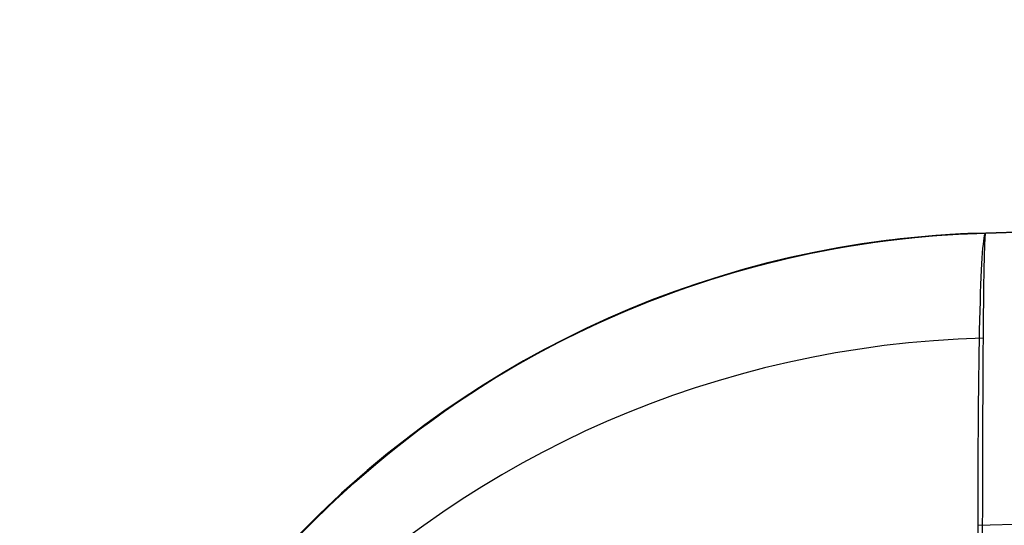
# Model space of a CAD drawing. Extents: x -15 to 7, y 1 to 148.
# Tile 140 of 194: x -7.845 to -7.051, y 146.153 to 146.56. Entities that reach past the tile are written whole.
import ezdxf

# ---------------------------------------------------------------- set-up
doc = ezdxf.new("R2010")
doc.units = 0
doc.layers.add('DEFAULT', color=7, linetype='CONTINUOUS')

msp = doc.modelspace()

# ---------------------------------------------------------------- linework, layer by layer
at = {"layer": 'DEFAULT', "color": 254}
for p, q in [((-0.5, 146.56025, -36.2224), (-7.06594, 146.38831, -36.13386)), ((-7.06594, 146.38831, -5.73343), (-0.5, 146.56025, -5.58846)), ((-0.5, 146.56025, -13.87332), (-7.06594, 146.38831, -13.87332)), ((-0.5, 146.56025, -17.87332), (-7.06594, 146.38831, -17.87332)), ((-0.5, 146.56025, -34.52516), (-7.06594, 146.38831, -34.52516)), ((-0.5, 146.56025, -22.01776), (-7.06594, 146.38831, -22.01776)), ((-4.50103, 146.45548, -10.55424), (-7.06594, 146.38831, -10.62682)), ((-7.06594, 146.38831, -13.11981), (-4.50103, 146.45548, -13.19239)), ((-4.50103, 146.45548, -14.55424), (-7.06594, 146.38831, -14.62682)), ((-4.50103, 146.45548, -18.55424), (-7.06594, 146.38831, -18.62682)), ((-7.06594, 146.38831, -17.11981), (-4.50103, 146.45548, -17.19239)), ((-7.06594, 146.38831, -21.11981), (-4.50103, 146.45548, -21.19239)), ((-4.52617, 146.45482, -22.84115), (-7.06594, 146.38831, -22.91571)), ((-7.06594, 146.38831, -32.82791), (-4.53175, 146.45467, -32.90232)), ((-6.64578, 146.39932, -8.10764), (-7.06594, 146.38831, -8.10764)), ((-7.08897, 146.38738, -14.62753), (-7.11195, 146.38578, -14.62829)), ((-7.08897, 146.38738, -18.62753), (-7.11195, 146.38578, -18.62829)), ((-7.08897, 146.38738, -10.62753), (-7.11195, 146.38578, -10.62829)), ((-7.08879, 146.38739, -22.91644), (-7.1116, 146.38581, -22.91726)), ((-7.11037, 146.38591, -13.11835), (-7.08798, 146.38743, -13.11912)), ((-7.11037, 146.38591, -17.11835), (-7.08798, 146.38743, -17.11912)), ((-7.11037, 146.38591, -21.11835), (-7.08798, 146.38743, -21.11912)), ((-7.11011, 146.38593, -32.82637), (-7.08788, 146.38744, -32.82719)), ((-7.1093, 146.386, -21.11839), (-7.09491, 146.38703, -21.11889)), ((-7.1093, 146.386, -17.11839), (-7.09491, 146.38703, -17.11889)), ((-7.1093, 146.386, -13.11839), (-7.09491, 146.38703, -13.11889)), ((-7.09483, 146.38703, -18.62774), (-7.1092, 146.386, -18.62824)), ((-7.09483, 146.38703, -14.62774), (-7.1092, 146.386, -14.62824)), ((-7.09483, 146.38703, -10.62774), (-7.1092, 146.386, -10.62824)), ((-7.0947, 146.38704, -22.91667), (-7.109, 146.38601, -22.91721)), ((-7.10897, 146.38603, -32.82641), (-7.09469, 146.38704, -32.82695)), ((-7.09491, 146.38703, -21.11889), (-7.08045, 146.3878, -21.11936)), ((-7.09491, 146.38703, -17.11889), (-7.08045, 146.3878, -17.11936)), ((-7.09491, 146.38703, -13.11889), (-7.08045, 146.3878, -13.11936)), ((-7.08041, 146.3878, -18.62726), (-7.09483, 146.38703, -18.62774)), ((-7.08041, 146.3878, -14.62726), (-7.09483, 146.38703, -14.62774)), ((-7.08041, 146.3878, -10.62726), (-7.09483, 146.38703, -10.62774)), ((-7.08035, 146.3878, -22.91617), (-7.0947, 146.38704, -22.91667)), ((-7.09469, 146.38704, -32.82695), (-7.08035, 146.38781, -32.82745)), ((-7.06594, 146.38831, -14.62682), (-7.08897, 146.38738, -14.62753)), ((-7.06594, 146.38831, -18.62682), (-7.08897, 146.38738, -18.62753)), ((-7.06594, 146.38831, -10.62682), (-7.08897, 146.38738, -10.62753)), ((-7.06594, 146.38831, -22.91571), (-7.08879, 146.38739, -22.91644)), ((-7.08798, 146.38743, -13.11912), (-7.06594, 146.38831, -13.11981)), ((-7.08798, 146.38743, -17.11912), (-7.06594, 146.38831, -17.11981)), ((-7.08798, 146.38743, -21.11912), (-7.06594, 146.38831, -21.11981)), ((-7.08788, 146.38744, -32.82719), (-7.06594, 146.38831, -32.82791)), ((-7.08045, 146.3878, -21.11936), (-7.06594, 146.38831, -21.11981)), ((-7.08045, 146.3878, -17.11936), (-7.06594, 146.38831, -17.11981)), ((-7.08045, 146.3878, -13.11936), (-7.06594, 146.38831, -13.11981)), ((-7.06594, 146.38831, -18.62682), (-7.08041, 146.3878, -18.62726)), ((-7.06594, 146.38831, -14.62682), (-7.08041, 146.3878, -14.62726)), ((-7.06594, 146.38831, -10.62682), (-7.08041, 146.3878, -10.62726)), ((-7.08035, 146.38781, -32.82745), (-7.06594, 146.38831, -32.82791)), ((-7.06594, 146.38831, -22.91571), (-7.08035, 146.3878, -22.91617)), ((-7.06594, 146.38831, -10.62682), (-7.06594, 146.38831, -5.73343)), ((-7.06594, 146.38831, -14.62682), (-7.06594, 146.38831, -13.11981)), ((-7.06594, 146.38831, -18.62682), (-7.06594, 146.38831, -17.11981)), ((-7.06594, 146.38831, -36.13386), (-7.06594, 146.38831, -32.82791)), ((-7.06594, 146.38831, -22.91571), (-7.06594, 146.38831, -21.11981)), ((-7.15771, 146.3806, -14.63004), (-7.18044, 146.37703, -14.63106)), ((-7.15771, 146.3806, -18.63004), (-7.18044, 146.37703, -18.63106)), ((-7.15771, 146.3806, -10.63004), (-7.18044, 146.37703, -10.63106)), ((-7.18019, 146.37708, -21.11538), (-7.16616, 146.37936, -21.11606)), ((-7.18019, 146.37708, -17.11538), (-7.16616, 146.37936, -17.11606)), ((-7.18019, 146.37708, -13.11538), (-7.16616, 146.37936, -13.11606)), ((-7.16603, 146.37934, -18.63057), (-7.18006, 146.37706, -18.63125)), ((-7.16603, 146.37934, -14.63057), (-7.18006, 146.37706, -14.63125)), ((-7.16603, 146.37934, -10.63057), (-7.18006, 146.37706, -10.63125)), ((-7.15698, 146.38071, -22.9192), (-7.17953, 146.37719, -22.92034)), ((-7.16556, 146.37941, -22.91979), (-7.17953, 146.37714, -22.92055)), ((-7.17934, 146.37723, -32.82308), (-7.16542, 146.37947, -32.82384)), ((-7.17886, 146.37731, -13.11545), (-7.15588, 146.38087, -13.11653)), ((-7.17886, 146.37731, -17.11545), (-7.15588, 146.38087, -17.11653)), ((-7.17886, 146.37731, -21.11545), (-7.15588, 146.38087, -21.11653)), ((-7.1779, 146.37747, -32.82316), (-7.15518, 146.38096, -32.82436)), ((-7.16616, 146.37936, -21.11606), (-7.15206, 146.38139, -21.1167)), ((-7.16616, 146.37936, -17.11606), (-7.15206, 146.38139, -17.1167)), ((-7.16616, 146.37936, -13.11606), (-7.15206, 146.38139, -13.1167)), ((-7.15192, 146.38138, -18.62993), (-7.16603, 146.37934, -18.63057)), ((-7.15192, 146.38138, -14.62993), (-7.16603, 146.37934, -14.63057)), ((-7.15192, 146.38138, -10.62993), (-7.16603, 146.37934, -10.63057)), ((-7.15152, 146.38143, -22.91908), (-7.16556, 146.37941, -22.91979)), ((-7.16542, 146.37947, -32.82384), (-7.15142, 146.38148, -32.82455)), ((-7.13487, 146.38352, -14.62912), (-7.15771, 146.3806, -14.63004)), ((-7.13487, 146.38352, -18.62912), (-7.15771, 146.3806, -18.63004)), ((-7.13487, 146.38352, -10.62912), (-7.15771, 146.3806, -10.63004)), ((-7.13433, 146.38358, -22.91818), (-7.15698, 146.38071, -22.9192)), ((-7.15588, 146.38087, -13.11653), (-7.13302, 146.38373, -13.11749)), ((-7.15588, 146.38087, -17.11653), (-7.13302, 146.38373, -17.11749)), ((-7.15588, 146.38087, -21.11653), (-7.13302, 146.38373, -21.11749)), ((-7.15518, 146.38096, -32.82436), (-7.13257, 146.38378, -32.82543)), ((-7.15206, 146.38139, -21.1167), (-7.13787, 146.38318, -21.1173)), ((-7.15206, 146.38139, -17.1167), (-7.13787, 146.38318, -17.1173)), ((-7.15206, 146.38139, -13.1167), (-7.13787, 146.38318, -13.1173)), ((-7.13775, 146.38317, -18.62933), (-7.15192, 146.38138, -18.62993)), ((-7.13775, 146.38317, -14.62933), (-7.15192, 146.38138, -14.62993)), ((-7.13775, 146.38317, -10.62933), (-7.15192, 146.38138, -10.62993)), ((-7.13741, 146.3832, -22.91841), (-7.15152, 146.38143, -22.91908)), ((-7.15142, 146.38148, -32.82455), (-7.13734, 146.38324, -32.82522)), ((-7.13787, 146.38318, -21.1173), (-7.12362, 146.38472, -21.11786)), ((-7.13787, 146.38318, -17.1173), (-7.12362, 146.38472, -17.11786)), ((-7.13787, 146.38318, -13.1173), (-7.12362, 146.38472, -13.11786)), ((-7.1235, 146.38471, -18.62877), (-7.13775, 146.38317, -18.62933)), ((-7.1235, 146.38471, -14.62877), (-7.13775, 146.38317, -14.62933)), ((-7.1235, 146.38471, -10.62877), (-7.13775, 146.38317, -10.62933)), ((-7.12324, 146.38473, -22.91779), (-7.13741, 146.3832, -22.91841)), ((-7.13734, 146.38324, -32.82522), (-7.12319, 146.38476, -32.82584)), ((-7.11195, 146.38578, -14.62829), (-7.13487, 146.38352, -14.62912)), ((-7.11195, 146.38578, -18.62829), (-7.13487, 146.38352, -18.62912)), ((-7.11195, 146.38578, -10.62829), (-7.13487, 146.38352, -10.62912)), ((-7.1116, 146.38581, -22.91726), (-7.13433, 146.38358, -22.91818)), ((-7.13302, 146.38373, -13.11749), (-7.11037, 146.38591, -13.11835)), ((-7.13302, 146.38373, -17.11749), (-7.11037, 146.38591, -17.11835)), ((-7.13302, 146.38373, -21.11749), (-7.11037, 146.38591, -21.11835)), ((-7.13257, 146.38378, -32.82543), (-7.11011, 146.38593, -32.82637)), ((-7.12362, 146.38472, -21.11786), (-7.1093, 146.386, -21.11839)), ((-7.12362, 146.38472, -17.11786), (-7.1093, 146.386, -17.11839)), ((-7.12362, 146.38472, -13.11786), (-7.1093, 146.386, -13.11839)), ((-7.1092, 146.386, -18.62824), (-7.1235, 146.38471, -18.62877)), ((-7.1092, 146.386, -14.62824), (-7.1235, 146.38471, -14.62877)), ((-7.1092, 146.386, -10.62824), (-7.1235, 146.38471, -10.62877)), ((-7.109, 146.38601, -22.91721), (-7.12324, 146.38473, -22.91779)), ((-7.12319, 146.38476, -32.82584), (-7.10897, 146.38603, -32.82641)), ((-7.20305, 146.37282, -14.63219), (-7.22552, 146.36795, -14.63345)), ((-7.20305, 146.37282, -18.63219), (-7.22552, 146.36795, -18.63345)), ((-7.20305, 146.37282, -10.63219), (-7.22552, 146.36795, -10.63345)), ((-7.22494, 146.36809, -13.11292), (-7.20191, 146.37304, -13.11425)), ((-7.22494, 146.36809, -17.11292), (-7.20191, 146.37304, -17.11425)), ((-7.22494, 146.36809, -21.11292), (-7.20191, 146.37304, -21.11425)), ((-7.20195, 146.37304, -22.92163), (-7.22424, 146.36825, -22.92306)), ((-7.22338, 146.36844, -32.82032), (-7.20065, 146.37329, -32.82182)), ((-7.22177, 146.36882, -21.11311), (-7.208, 146.37181, -21.11391)), ((-7.22177, 146.36882, -17.11311), (-7.208, 146.37181, -17.11391)), ((-7.22177, 146.36882, -13.11311), (-7.208, 146.37181, -13.11391)), ((-7.20788, 146.37177, -18.63272), (-7.22167, 146.36877, -18.63352)), ((-7.20788, 146.37177, -14.63272), (-7.22167, 146.36877, -14.63352)), ((-7.20788, 146.37177, -10.63272), (-7.22167, 146.36877, -10.63352)), ((-7.20722, 146.3719, -22.92222), (-7.22094, 146.36893, -22.92314)), ((-7.22061, 146.36908, -32.82051), (-7.20694, 146.37203, -32.82142)), ((-7.208, 146.37181, -21.11391), (-7.19414, 146.37457, -21.11467)), ((-7.208, 146.37181, -17.11391), (-7.19414, 146.37457, -17.11467)), ((-7.208, 146.37181, -13.11391), (-7.19414, 146.37457, -13.11467)), ((-7.19401, 146.37453, -18.63196), (-7.20788, 146.37177, -18.63272)), ((-7.19401, 146.37453, -14.63196), (-7.20788, 146.37177, -14.63272)), ((-7.19401, 146.37453, -10.63196), (-7.20788, 146.37177, -10.63272)), ((-7.19342, 146.37464, -22.92136), (-7.20722, 146.3719, -22.92222)), ((-7.20694, 146.37203, -32.82142), (-7.19318, 146.37475, -32.82228)), ((-7.18044, 146.37703, -14.63106), (-7.20305, 146.37282, -14.63219)), ((-7.18044, 146.37703, -18.63106), (-7.20305, 146.37282, -18.63219)), ((-7.18044, 146.37703, -10.63106), (-7.20305, 146.37282, -10.63219)), ((-7.17953, 146.37719, -22.92034), (-7.20195, 146.37304, -22.92163)), ((-7.20191, 146.37304, -13.11425), (-7.17886, 146.37731, -13.11545)), ((-7.20191, 146.37304, -17.11425), (-7.17886, 146.37731, -17.11545)), ((-7.20191, 146.37304, -21.11425), (-7.17886, 146.37731, -21.11545)), ((-7.20065, 146.37329, -32.82182), (-7.1779, 146.37747, -32.82316)), ((-7.19414, 146.37457, -21.11467), (-7.18019, 146.37708, -21.11538)), ((-7.19414, 146.37457, -17.11467), (-7.18019, 146.37708, -17.11538)), ((-7.19414, 146.37457, -13.11467), (-7.18019, 146.37708, -13.11538)), ((-7.18006, 146.37706, -18.63125), (-7.19401, 146.37453, -18.63196)), ((-7.18006, 146.37706, -14.63125), (-7.19401, 146.37453, -14.63196)), ((-7.18006, 146.37706, -10.63125), (-7.19401, 146.37453, -10.63196)), ((-7.17953, 146.37714, -22.92055), (-7.19342, 146.37464, -22.92136)), ((-7.19318, 146.37475, -32.82228), (-7.17934, 146.37723, -32.82308)), ((-7.24638, 146.36283, -22.92465), (-7.26834, 146.35678, -22.92642)), ((-7.26827, 146.3568, -32.81685), (-7.24602, 146.36292, -32.81866)), ((-7.24904, 146.36213, -21.11137), (-7.23545, 146.36559, -21.11227)), ((-7.24904, 146.36213, -17.11137), (-7.23545, 146.36559, -17.11227)), ((-7.24904, 146.36213, -13.11137), (-7.23545, 146.36559, -13.11227)), ((-7.23537, 146.36554, -18.63437), (-7.24897, 146.36207, -18.63527)), ((-7.23537, 146.36554, -14.63437), (-7.24897, 146.36207, -14.63527)), ((-7.23537, 146.36554, -10.63437), (-7.24897, 146.36207, -10.63527)), ((-7.23458, 146.36572, -22.9241), (-7.24811, 146.36229, -22.92513)), ((-7.24789, 146.36243, -13.11145), (-7.22494, 146.36809, -13.11292)), ((-7.24789, 146.36243, -17.11145), (-7.22494, 146.36809, -17.11292)), ((-7.24789, 146.36243, -21.11145), (-7.22494, 146.36809, -21.11292)), ((-7.22552, 146.36795, -14.63345), (-7.24784, 146.36244, -14.63485)), ((-7.22552, 146.36795, -18.63345), (-7.24784, 146.36244, -18.63485)), ((-7.22552, 146.36795, -10.63345), (-7.24784, 146.36244, -10.63485)), ((-7.24768, 146.36249, -32.81853), (-7.23419, 146.3659, -32.81955)), ((-7.22424, 146.36825, -22.92306), (-7.24638, 146.36283, -22.92465)), ((-7.24602, 146.36292, -32.81866), (-7.22338, 146.36844, -32.82032)), ((-7.23545, 146.36559, -21.11227), (-7.22177, 146.36882, -21.11311)), ((-7.23545, 146.36559, -17.11227), (-7.22177, 146.36882, -17.11311)), ((-7.23545, 146.36559, -13.11227), (-7.22177, 146.36882, -13.11311)), ((-7.22167, 146.36877, -18.63352), (-7.23537, 146.36554, -18.63437)), ((-7.22167, 146.36877, -14.63352), (-7.23537, 146.36554, -14.63437)), ((-7.22167, 146.36877, -10.63352), (-7.23537, 146.36554, -10.63437)), ((-7.22094, 146.36893, -22.92314), (-7.23458, 146.36572, -22.9241)), ((-7.23419, 146.3659, -32.81955), (-7.22061, 146.36908, -32.82051)), ((-7.29275, 146.34925, -13.10808), (-7.27042, 146.35617, -13.10984)), ((-7.29275, 146.34925, -17.10808), (-7.27042, 146.35617, -17.10984)), ((-7.29275, 146.34925, -21.10808), (-7.27042, 146.35617, -21.10984)), ((-7.26998, 146.3563, -14.63641), (-7.29194, 146.34952, -14.63814)), ((-7.26998, 146.3563, -18.63641), (-7.29194, 146.34952, -18.63814)), ((-7.26998, 146.3563, -10.63641), (-7.29194, 146.34952, -10.63814)), ((-7.29032, 146.35004, -32.81486), (-7.26827, 146.3568, -32.81685)), ((-7.26834, 146.35678, -22.92642), (-7.29011, 146.35011, -22.92839)), ((-7.2749, 146.35476, -22.92735), (-7.28813, 146.35067, -22.92855)), ((-7.28754, 146.35094, -32.81514), (-7.27435, 146.35501, -32.81633)), ((-7.27592, 146.35454, -21.10944), (-7.26253, 146.35845, -21.11043)), ((-7.27592, 146.35454, -17.10944), (-7.26253, 146.35845, -17.11043)), ((-7.27592, 146.35454, -13.10944), (-7.26253, 146.35845, -13.11043)), ((-7.26248, 146.35838, -18.63621), (-7.27588, 146.35447, -18.6372)), ((-7.26248, 146.35838, -14.63621), (-7.27588, 146.35447, -14.6372)), ((-7.26248, 146.35838, -10.63621), (-7.27588, 146.35447, -10.6372)), ((-7.26155, 146.35864, -22.92621), (-7.2749, 146.35476, -22.92735)), ((-7.27435, 146.35501, -32.81633), (-7.26107, 146.35886, -32.81746)), ((-7.27042, 146.35617, -13.10984), (-7.24789, 146.36243, -13.11145)), ((-7.27042, 146.35617, -17.10984), (-7.24789, 146.36243, -17.11145)), ((-7.27042, 146.35617, -21.10984), (-7.24789, 146.36243, -21.11145)), ((-7.24784, 146.36244, -14.63485), (-7.26998, 146.3563, -14.63641)), ((-7.24784, 146.36244, -18.63485), (-7.26998, 146.3563, -18.63641)), ((-7.24784, 146.36244, -10.63485), (-7.26998, 146.3563, -10.63641)), ((-7.26253, 146.35845, -21.11043), (-7.24904, 146.36213, -21.11137)), ((-7.26253, 146.35845, -17.11043), (-7.24904, 146.36213, -17.11137)), ((-7.26253, 146.35845, -13.11043), (-7.24904, 146.36213, -13.11137)), ((-7.24897, 146.36207, -18.63527), (-7.26248, 146.35838, -18.63621)), ((-7.24897, 146.36207, -14.63527), (-7.26248, 146.35838, -14.63621)), ((-7.24897, 146.36207, -10.63527), (-7.26248, 146.35838, -10.63621)), ((-7.24811, 146.36229, -22.92513), (-7.26155, 146.35864, -22.92621)), ((-7.26107, 146.35886, -32.81746), (-7.24768, 146.36249, -32.81853)), ((-7.31479, 146.34172, -13.10616), (-7.29275, 146.34925, -13.10808)), ((-7.31479, 146.34172, -17.10616), (-7.29275, 146.34925, -17.10808)), ((-7.31479, 146.34172, -21.10616), (-7.29275, 146.34925, -21.10808)), ((-7.29194, 146.34952, -14.63814), (-7.31368, 146.34212, -14.64005)), ((-7.29194, 146.34952, -18.63814), (-7.31368, 146.34212, -18.64005)), ((-7.29194, 146.34952, -10.63814), (-7.31368, 146.34212, -10.64005)), ((-7.3121, 146.34268, -32.81268), (-7.29032, 146.35004, -32.81486)), ((-7.29011, 146.35011, -22.92839), (-7.31168, 146.34283, -22.93056)), ((-7.28919, 146.35033, -18.63825), (-7.30237, 146.34598, -18.63935)), ((-7.28919, 146.35033, -14.63825), (-7.30237, 146.34598, -14.63935)), ((-7.28919, 146.35033, -10.63825), (-7.30237, 146.34598, -10.63935)), ((-7.30236, 146.34606, -21.1073), (-7.28921, 146.35041, -21.10839)), ((-7.30236, 146.34606, -17.1073), (-7.28921, 146.35041, -17.10839)), ((-7.30236, 146.34606, -13.1073), (-7.28921, 146.35041, -13.10839)), ((-7.28813, 146.35067, -22.92855), (-7.30125, 146.34636, -22.92981)), ((-7.30059, 146.34666, -32.81388), (-7.28754, 146.35094, -32.81514)), ((-7.28921, 146.35041, -21.10839), (-7.27592, 146.35454, -21.10944)), ((-7.28921, 146.35041, -17.10839), (-7.27592, 146.35454, -17.10944)), ((-7.28921, 146.35041, -13.10839), (-7.27592, 146.35454, -13.10944)), ((-7.27588, 146.35447, -18.6372), (-7.28919, 146.35033, -18.63825)), ((-7.27588, 146.35447, -14.6372), (-7.28919, 146.35033, -14.63825)), ((-7.27588, 146.35447, -10.6372), (-7.28919, 146.35033, -10.63825)), ((-7.33649, 146.33359, -13.10406), (-7.31479, 146.34172, -13.10616)), ((-7.33649, 146.33359, -17.10406), (-7.31479, 146.34172, -17.10616)), ((-7.33649, 146.33359, -21.10406), (-7.31479, 146.34172, -21.10616)), ((-7.31368, 146.34212, -14.64005), (-7.33519, 146.33409, -14.64215)), ((-7.31368, 146.34212, -18.64005), (-7.33519, 146.33409, -18.64215)), ((-7.31368, 146.34212, -10.64005), (-7.33519, 146.33409, -10.64215)), ((-7.33356, 146.33473, -32.81031), (-7.3121, 146.34268, -32.81268)), ((-7.31168, 146.34283, -22.93056), (-7.33302, 146.33494, -22.93295)), ((-7.31545, 146.34141, -18.64051), (-7.32842, 146.33663, -18.64173)), ((-7.31545, 146.34141, -14.64051), (-7.32842, 146.33663, -14.64173)), ((-7.31545, 146.34141, -10.64051), (-7.32842, 146.33663, -10.64173)), ((-7.32834, 146.33673, -21.10492), (-7.3154, 146.3415, -21.10614)), ((-7.32834, 146.33673, -17.10492), (-7.3154, 146.3415, -17.10614)), ((-7.32834, 146.33673, -13.10492), (-7.3154, 146.3415, -13.10614)), ((-7.31426, 146.34183, -22.93114), (-7.32716, 146.3371, -22.93254)), ((-7.32637, 146.33747, -32.81117), (-7.31354, 146.34217, -32.81256)), ((-7.30237, 146.34598, -18.63935), (-7.31545, 146.34141, -18.64051)), ((-7.30237, 146.34598, -14.63935), (-7.31545, 146.34141, -14.64051)), ((-7.30237, 146.34598, -10.63935), (-7.31545, 146.34141, -10.64051)), ((-7.3154, 146.3415, -21.10614), (-7.30236, 146.34606, -21.1073)), ((-7.3154, 146.3415, -17.10614), (-7.30236, 146.34606, -17.1073)), ((-7.3154, 146.3415, -13.10614), (-7.30236, 146.34606, -13.1073)), ((-7.30125, 146.34636, -22.92981), (-7.31426, 146.34183, -22.93114)), ((-7.31354, 146.34217, -32.81256), (-7.30059, 146.34666, -32.81388)), ((-7.35779, 146.3249, -13.10178), (-7.33649, 146.33359, -13.10406)), ((-7.35779, 146.3249, -17.10178), (-7.33649, 146.33359, -17.10406)), ((-7.35779, 146.3249, -21.10178), (-7.33649, 146.33359, -21.10406)), ((-7.33519, 146.33409, -14.64215), (-7.35647, 146.32546, -14.64447)), ((-7.33519, 146.33409, -18.64215), (-7.35647, 146.32546, -18.64447)), ((-7.33519, 146.33409, -10.64215), (-7.35647, 146.32546, -10.64447)), ((-7.35465, 146.32623, -32.80774), (-7.33356, 146.33473, -32.81031)), ((-7.33302, 146.33494, -22.93295), (-7.35413, 146.32644, -22.93557)), ((-7.34127, 146.33164, -18.64303), (-7.354, 146.32644, -18.64439)), ((-7.34127, 146.33164, -14.64303), (-7.354, 146.32644, -14.64439)), ((-7.34127, 146.33164, -10.64303), (-7.354, 146.32644, -10.64439)), ((-7.35387, 146.32656, -21.10227), (-7.34117, 146.33175, -21.10363)), ((-7.35387, 146.32656, -17.10227), (-7.34117, 146.33175, -17.10363)), ((-7.35387, 146.32656, -13.10227), (-7.34117, 146.33175, -13.10363)), ((-7.33994, 146.33216, -22.93402), (-7.3526, 146.32702, -22.93558)), ((-7.3517, 146.32746, -32.80816), (-7.3391, 146.33257, -32.80971)), ((-7.32842, 146.33663, -18.64173), (-7.34127, 146.33164, -18.64303)), ((-7.32842, 146.33663, -14.64173), (-7.34127, 146.33164, -14.64303)), ((-7.32842, 146.33663, -10.64173), (-7.34127, 146.33164, -10.64303)), ((-7.34117, 146.33175, -21.10363), (-7.32834, 146.33673, -21.10492)), ((-7.34117, 146.33175, -17.10363), (-7.32834, 146.33673, -17.10492)), ((-7.34117, 146.33175, -13.10363), (-7.32834, 146.33673, -13.10492)), ((-7.32716, 146.3371, -22.93254), (-7.33994, 146.33216, -22.93402)), ((-7.3391, 146.33257, -32.80971), (-7.32637, 146.33747, -32.81117)), ((-7.37863, 146.31569, -13.09931), (-7.35779, 146.3249, -13.10178)), ((-7.37863, 146.31569, -17.09931), (-7.35779, 146.3249, -17.10178)), ((-7.37863, 146.31569, -21.09931), (-7.35779, 146.3249, -21.10178)), ((-7.35647, 146.32546, -14.64447), (-7.37748, 146.31622, -14.64701)), ((-7.35647, 146.32546, -18.64447), (-7.37748, 146.31622, -18.64701)), ((-7.35647, 146.32546, -10.64447), (-7.37748, 146.31622, -10.64701)), ((-7.37532, 146.3172, -32.80495), (-7.35465, 146.32623, -32.80774)), ((-7.35413, 146.32644, -22.93557), (-7.37498, 146.31736, -22.93844)), ((-7.354, 146.32644, -18.64439), (-7.3666, 146.32104, -18.64583)), ((-7.354, 146.32644, -14.64439), (-7.3666, 146.32104, -14.64583)), ((-7.354, 146.32644, -10.64439), (-7.3666, 146.32104, -10.64583)), ((-7.36646, 146.32116, -21.10084), (-7.35387, 146.32656, -21.10227)), ((-7.36646, 146.32116, -17.10084), (-7.35387, 146.32656, -17.10227)), ((-7.36646, 146.32116, -13.10084), (-7.35387, 146.32656, -13.10227)), ((-7.3526, 146.32702, -22.93558), (-7.36513, 146.32168, -22.93722)), ((-7.36419, 146.32215, -32.80654), (-7.3517, 146.32746, -32.80816)), ((-7.07239, 146.15273, -5.08912), (-0.5, 146.32493, -4.94412)), ((-7.39896, 146.30602, -13.09663), (-7.37863, 146.31569, -13.09931)), ((-7.39896, 146.30602, -17.09663), (-7.37863, 146.31569, -17.09931)), ((-7.39896, 146.30602, -21.09663), (-7.37863, 146.31569, -21.09931)), ((-7.37748, 146.31622, -14.64701), (-7.39821, 146.30639, -14.6498)), ((-7.37748, 146.31622, -18.64701), (-7.39821, 146.30639, -18.6498)), ((-7.37748, 146.31622, -10.64701), (-7.39821, 146.30639, -10.6498)), ((-7.37498, 146.31736, -22.93844), (-7.39556, 146.30769, -22.94157)), ((-7.39552, 146.30771, -32.80195), (-7.37532, 146.3172, -32.80495)), ((-7.37907, 146.31544, -18.64734), (-7.3914, 146.30966, -18.64894)), ((-7.37907, 146.31544, -14.64734), (-7.3914, 146.30966, -14.64894)), ((-7.37907, 146.31544, -10.64734), (-7.3914, 146.30966, -10.64894)), ((-7.39123, 146.30979, -21.09773), (-7.37891, 146.31557, -21.09932)), ((-7.39123, 146.30979, -17.09773), (-7.37891, 146.31557, -17.09932)), ((-7.39123, 146.30979, -13.09773), (-7.37891, 146.31557, -13.09932)), ((-7.37753, 146.31615, -22.93894), (-7.38979, 146.31043, -22.94075)), ((-7.38877, 146.31097, -32.80302), (-7.37655, 146.31665, -32.80482)), ((-7.3666, 146.32104, -18.64583), (-7.37907, 146.31544, -18.64734)), ((-7.3666, 146.32104, -14.64583), (-7.37907, 146.31544, -14.64734)), ((-7.3666, 146.32104, -10.64583), (-7.37907, 146.31544, -10.64734)), ((-7.37891, 146.31557, -21.09932), (-7.36646, 146.32116, -21.10084)), ((-7.37891, 146.31557, -17.09932), (-7.36646, 146.32116, -17.10084)), ((-7.37891, 146.31557, -13.09932), (-7.36646, 146.32116, -13.10084)), ((-7.36513, 146.32168, -22.93722), (-7.37753, 146.31615, -22.93894)), ((-7.37655, 146.31665, -32.80482), (-7.36419, 146.32215, -32.80654)), ((-7.39556, 146.30769, -22.94157), (-7.41585, 146.29744, -22.94497)), ((-7.4152, 146.29778, -32.79871), (-7.39552, 146.30771, -32.80195)), ((-7.3914, 146.30966, -18.64894), (-7.40358, 146.30369, -18.65062)), ((-7.3914, 146.30966, -14.64894), (-7.40358, 146.30369, -14.65062)), ((-7.3914, 146.30966, -10.64894), (-7.40358, 146.30369, -10.65062)), ((-7.40342, 146.30381, -21.09605), (-7.39123, 146.30979, -21.09773)), ((-7.40342, 146.30381, -17.09605), (-7.39123, 146.30979, -17.09773)), ((-7.40342, 146.30381, -13.09605), (-7.39123, 146.30979, -13.09773)), ((-7.38979, 146.31043, -22.94075), (-7.4019, 146.30453, -22.94266)), ((-7.40086, 146.30509, -32.80113), (-7.38877, 146.31097, -32.80302)), ((-7.41874, 146.29592, -13.09375), (-7.39896, 146.30602, -13.09663)), ((-7.41874, 146.29592, -17.09375), (-7.39896, 146.30602, -17.09663)), ((-7.41874, 146.29592, -21.09375), (-7.39896, 146.30602, -21.09663)), ((-7.39821, 146.30639, -14.6498), (-7.41866, 146.29596, -14.65283)), ((-7.39821, 146.30639, -18.6498), (-7.41866, 146.29596, -18.65283)), ((-7.39821, 146.30639, -10.6498), (-7.41866, 146.29596, -10.65283)), ((-7.40358, 146.30369, -18.65062), (-7.41563, 146.29753, -18.65239)), ((-7.40358, 146.30369, -14.65062), (-7.41563, 146.29753, -14.65239)), ((-7.40358, 146.30369, -10.65062), (-7.41563, 146.29753, -10.65239)), ((-7.41546, 146.29765, -21.09427), (-7.40342, 146.30381, -21.09605)), ((-7.41546, 146.29765, -17.09427), (-7.40342, 146.30381, -17.09605)), ((-7.41546, 146.29765, -13.09427), (-7.40342, 146.30381, -13.09605)), ((-7.4019, 146.30453, -22.94266), (-7.41387, 146.29844, -22.94466)), ((-7.4128, 146.29903, -32.79914), (-7.40086, 146.30509, -32.80113)), ((-7.42751, 146.29119, -18.65426), (-7.43925, 146.28468, -18.65622)), ((-7.42751, 146.29119, -14.65426), (-7.43925, 146.28468, -14.65622)), ((-7.42751, 146.29119, -10.65426), (-7.43925, 146.28468, -10.65622)), ((-7.4391, 146.28479, -21.09045), (-7.42735, 146.29131, -21.09241)), ((-7.4391, 146.28479, -17.09045), (-7.42735, 146.29131, -17.09241)), ((-7.4391, 146.28479, -13.09045), (-7.42735, 146.29131, -13.09241)), ((-7.43891, 146.28489, -13.09047), (-7.41874, 146.29592, -13.09375)), ((-7.43891, 146.28489, -17.09047), (-7.41874, 146.29592, -17.09375)), ((-7.43891, 146.28489, -21.09047), (-7.41874, 146.29592, -21.09375)), ((-7.41866, 146.29596, -14.65283), (-7.43855, 146.28509, -14.6561)), ((-7.41866, 146.29596, -18.65283), (-7.43855, 146.28509, -18.6561)), ((-7.41866, 146.29596, -10.65283), (-7.43855, 146.28509, -10.6561)), ((-7.42569, 146.29218, -22.94675), (-7.43734, 146.28576, -22.94895)), ((-7.43625, 146.28639, -32.79487), (-7.4246, 146.2928, -32.79706)), ((-7.41585, 146.29744, -22.94497), (-7.43558, 146.28676, -22.94862)), ((-7.43514, 146.28701, -32.79507), (-7.4152, 146.29778, -32.79871)), ((-7.41563, 146.29753, -18.65239), (-7.42751, 146.29119, -18.65426)), ((-7.41563, 146.29753, -14.65239), (-7.42751, 146.29119, -14.65426)), ((-7.41563, 146.29753, -10.65239), (-7.42751, 146.29119, -10.65426)), ((-7.42735, 146.29131, -21.09241), (-7.41546, 146.29765, -21.09427)), ((-7.42735, 146.29131, -17.09241), (-7.41546, 146.29765, -17.09427)), ((-7.42735, 146.29131, -13.09241), (-7.41546, 146.29765, -13.09427)), ((-7.41387, 146.29844, -22.94466), (-7.42569, 146.29218, -22.94675)), ((-7.4246, 146.2928, -32.79706), (-7.4128, 146.29903, -32.79914)), ((-7.45865, 146.27337, -13.08689), (-7.43891, 146.28489, -13.09047)), ((-7.45865, 146.27337, -17.08689), (-7.43891, 146.28489, -17.09047)), ((-7.45865, 146.27337, -21.08689), (-7.43891, 146.28489, -21.09047)), ((-7.43855, 146.28509, -14.6561), (-7.45816, 146.27363, -14.65968)), ((-7.43855, 146.28509, -18.6561), (-7.45816, 146.27363, -18.65968)), ((-7.43855, 146.28509, -10.6561), (-7.45816, 146.27363, -10.65968)), ((-7.43558, 146.28676, -22.94862), (-7.45504, 146.2755, -22.95259)), ((-7.45467, 146.27575, -32.79112), (-7.43514, 146.28701, -32.79507)), ((-7.43925, 146.28468, -18.65622), (-7.45082, 146.278, -18.65827)), ((-7.43925, 146.28468, -14.65622), (-7.45082, 146.278, -14.65827)), ((-7.43925, 146.28468, -10.65622), (-7.45082, 146.278, -10.65827)), ((-7.45068, 146.27809, -21.08838), (-7.4391, 146.28479, -21.09045)), ((-7.45068, 146.27809, -17.08838), (-7.4391, 146.28479, -17.09045)), ((-7.45068, 146.27809, -13.08838), (-7.4391, 146.28479, -13.09045)), ((-7.43734, 146.28576, -22.94895), (-7.44884, 146.27916, -22.95126)), ((-7.44775, 146.27981, -32.79257), (-7.43625, 146.28639, -32.79487)), ((-7.45504, 146.2755, -22.95259), (-7.4742, 146.26368, -22.95692)), ((-7.4738, 146.26399, -32.78681), (-7.45467, 146.27575, -32.79112)), ((-7.45082, 146.278, -18.65827), (-7.46222, 146.27116, -18.66044)), ((-7.45082, 146.278, -14.65827), (-7.46222, 146.27116, -14.66044)), ((-7.45082, 146.278, -10.65827), (-7.46222, 146.27116, -10.66044)), ((-7.46211, 146.27122, -21.08622), (-7.45068, 146.27809, -21.08838)), ((-7.46211, 146.27122, -17.08622), (-7.45068, 146.27809, -17.08838)), ((-7.46211, 146.27122, -13.08622), (-7.45068, 146.27809, -13.08838)), ((-7.44884, 146.27916, -22.95126), (-7.46017, 146.27241, -22.95367)), ((-7.45908, 146.27306, -32.79016), (-7.44775, 146.27981, -32.79257)), ((-7.47796, 146.26133, -13.08298), (-7.45865, 146.27337, -13.08689)), ((-7.47796, 146.26133, -17.08298), (-7.45865, 146.27337, -17.08689)), ((-7.47796, 146.26133, -21.08298), (-7.45865, 146.27337, -21.08689)), ((-7.45816, 146.27363, -14.65968), (-7.47747, 146.2616, -14.66359)), ((-7.45816, 146.27363, -18.65968), (-7.47747, 146.2616, -18.66359)), ((-7.45816, 146.27363, -10.65968), (-7.47747, 146.2616, -10.66359)), ((-7.46222, 146.27116, -18.66044), (-7.47345, 146.26415, -18.6627)), ((-7.46222, 146.27116, -14.66044), (-7.47345, 146.26415, -14.6627)), ((-7.46222, 146.27116, -10.66044), (-7.47345, 146.26415, -10.6627)), ((-7.47337, 146.26418, -21.08394), (-7.46211, 146.27122, -21.08622)), ((-7.47337, 146.26418, -17.08394), (-7.46211, 146.27122, -17.08622)), ((-7.47337, 146.26418, -13.08394), (-7.46211, 146.27122, -13.08622)), ((-7.46017, 146.27241, -22.95367), (-7.47132, 146.26549, -22.9562)), ((-7.47025, 146.26615, -32.78764), (-7.45908, 146.27306, -32.79016)), ((-7.49686, 146.24879, -13.07871), (-7.47796, 146.26133, -13.08298)), ((-7.49686, 146.24879, -17.07871), (-7.47796, 146.26133, -17.08298)), ((-7.49686, 146.24879, -21.07871), (-7.47796, 146.26133, -21.08298)), ((-7.47747, 146.2616, -14.66359), (-7.49645, 146.24901, -14.66786)), ((-7.47747, 146.2616, -18.66359), (-7.49645, 146.24901, -18.66786)), ((-7.47747, 146.2616, -10.66359), (-7.49645, 146.24901, -10.66786)), ((-7.4742, 146.26368, -22.95692), (-7.49305, 146.25133, -22.96163)), ((-7.49254, 146.25172, -32.78213), (-7.4738, 146.26399, -32.78681)), ((-7.47345, 146.26415, -18.6627), (-7.4845, 146.25698, -18.66508)), ((-7.47345, 146.26415, -14.6627), (-7.4845, 146.25698, -14.66508)), ((-7.47345, 146.26415, -10.6627), (-7.4845, 146.25698, -10.66508)), ((-7.48446, 146.25698, -21.08155), (-7.47337, 146.26418, -21.08394)), ((-7.48446, 146.25698, -17.08155), (-7.47337, 146.26418, -17.08394)), ((-7.48446, 146.25698, -13.08155), (-7.47337, 146.26418, -13.08394)), ((-7.47132, 146.26549, -22.9562), (-7.4823, 146.25842, -22.95884)), ((-7.48124, 146.25908, -32.785), (-7.47025, 146.26615, -32.78764)), ((-7.51089, 146.23895, -32.77704), (-7.49254, 146.25172, -32.78213)), ((-7.50244, 146.2447, -32.77944), (-7.49193, 146.25196, -32.78228)), ((-7.4845, 146.25698, -18.66508), (-7.49531, 146.24971, -18.66756)), ((-7.4845, 146.25698, -14.66508), (-7.49531, 146.24971, -14.66756)), ((-7.4845, 146.25698, -10.66508), (-7.49531, 146.24971, -10.66756)), ((-7.49523, 146.24972, -21.07908), (-7.48446, 146.25698, -21.08155)), ((-7.49523, 146.24972, -17.07908), (-7.48446, 146.25698, -17.08155)), ((-7.49523, 146.24972, -13.07908), (-7.48446, 146.25698, -13.08155)), ((-7.4823, 146.25842, -22.95884), (-7.49303, 146.25126, -22.96159)), ((-7.49193, 146.25196, -32.78228), (-7.48124, 146.25908, -32.785)), ((-7.51536, 146.23574, -13.07404), (-7.49686, 146.24879, -13.07871)), ((-7.51536, 146.23574, -17.07404), (-7.49686, 146.24879, -17.07871)), ((-7.51536, 146.23574, -21.07404), (-7.49686, 146.24879, -21.07871)), ((-7.49645, 146.24901, -14.66786), (-7.51507, 146.23589, -14.67253)), ((-7.49645, 146.24901, -18.66786), (-7.51507, 146.23589, -18.67253)), ((-7.49645, 146.24901, -10.66786), (-7.51507, 146.23589, -10.67253)), ((-7.50358, 146.24395, -22.96445), (-7.51395, 146.23653, -22.96744)), ((-7.51277, 146.23731, -32.77647), (-7.50244, 146.2447, -32.77944)), ((-7.49305, 146.25133, -22.96163), (-7.51154, 146.23844, -22.96676)), ((-7.49531, 146.24971, -18.66756), (-7.50594, 146.2423, -18.67015)), ((-7.49531, 146.24971, -14.66756), (-7.50594, 146.2423, -14.67015)), ((-7.49531, 146.24971, -10.66756), (-7.50594, 146.2423, -10.67015)), ((-7.50583, 146.24232, -21.07649), (-7.49523, 146.24972, -21.07908)), ((-7.50583, 146.24232, -17.07649), (-7.49523, 146.24972, -17.07908)), ((-7.50583, 146.24232, -13.07649), (-7.49523, 146.24972, -13.07908)), ((-7.49303, 146.25126, -22.96159), (-7.50358, 146.24395, -22.96445)), ((-7.53347, 146.22217, -13.06896), (-7.51536, 146.23574, -13.07404)), ((-7.53347, 146.22217, -17.06896), (-7.51536, 146.23574, -17.07404)), ((-7.53347, 146.22217, -21.06896), (-7.51536, 146.23574, -21.07404)), ((-7.51507, 146.23589, -14.67253), (-7.53332, 146.22225, -14.67762)), ((-7.51507, 146.23589, -18.67253), (-7.53332, 146.22225, -18.67762)), ((-7.51507, 146.23589, -10.67253), (-7.53332, 146.22225, -10.67762)), ((-7.51154, 146.23844, -22.96676), (-7.52966, 146.22505, -22.97232)), ((-7.52887, 146.22568, -32.77151), (-7.51089, 146.23895, -32.77704)), ((-7.51395, 146.23653, -22.96744), (-7.52413, 146.22898, -22.97055)), ((-7.52293, 146.2298, -32.77338), (-7.51277, 146.23731, -32.77647)), ((-7.50594, 146.2423, -18.67015), (-7.51639, 146.23476, -18.67286)), ((-7.50594, 146.2423, -14.67015), (-7.51639, 146.23476, -14.67286)), ((-7.50594, 146.2423, -10.67015), (-7.51639, 146.23476, -10.67286)), ((-7.51626, 146.23479, -21.07378), (-7.50583, 146.24232, -21.07649)), ((-7.51626, 146.23479, -17.07378), (-7.50583, 146.24232, -17.07649)), ((-7.51626, 146.23479, -13.07378), (-7.50583, 146.24232, -13.07649)), ((-7.52413, 146.22898, -22.97055), (-7.53413, 146.22133, -22.97379)), ((-7.53291, 146.22218, -32.77016), (-7.52293, 146.2298, -32.77338)), ((-7.51639, 146.23476, -18.67286), (-7.52665, 146.2271, -18.67569)), ((-7.51639, 146.23476, -14.67286), (-7.52665, 146.2271, -14.67569)), ((-7.51639, 146.23476, -10.67286), (-7.52665, 146.2271, -10.67569)), ((-7.52651, 146.22712, -21.07095), (-7.51626, 146.23479, -21.07378)), ((-7.52651, 146.22712, -17.07095), (-7.51626, 146.23479, -17.07378)), ((-7.52651, 146.22712, -13.07095), (-7.51626, 146.23479, -13.07378)), ((-7.5512, 146.20808, -13.06341), (-7.53347, 146.22217, -13.06896)), ((-7.5512, 146.20808, -17.06341), (-7.53347, 146.22217, -17.06896)), ((-7.5512, 146.20808, -21.06341), (-7.53347, 146.22217, -21.06896)), ((-7.53332, 146.22225, -14.67762), (-7.55116, 146.2081, -14.68316)), ((-7.53332, 146.22225, -18.67762), (-7.55116, 146.2081, -18.68316)), ((-7.53332, 146.22225, -10.67762), (-7.55116, 146.2081, -10.68316)), ((-7.52966, 146.22505, -22.97232), (-7.54739, 146.21116, -22.97836)), ((-7.54648, 146.21191, -32.76551), (-7.52887, 146.22568, -32.77151)), ((-7.53413, 146.22133, -22.97379), (-7.54395, 146.21357, -22.97716)), ((-7.54271, 146.21445, -32.76682), (-7.53291, 146.22218, -32.77016)), ((-7.52665, 146.2271, -18.67569), (-7.53673, 146.21932, -18.67864)), ((-7.52665, 146.2271, -14.67569), (-7.53673, 146.21932, -14.67864)), ((-7.52665, 146.2271, -10.67569), (-7.53673, 146.21932, -10.67864)), ((-7.53657, 146.21934, -21.068), (-7.52651, 146.22712, -21.07095)), ((-7.53657, 146.21934, -17.068), (-7.52651, 146.22712, -17.07095)), ((-7.53657, 146.21934, -13.068), (-7.52651, 146.22712, -13.07095)), ((-7.56373, 146.19762, -32.75902), (-7.54648, 146.21191, -32.76551)), ((-7.54395, 146.21357, -22.97716), (-7.55358, 146.20571, -22.98065)), ((-7.55233, 146.20662, -32.76335), (-7.54271, 146.21445, -32.76682)), ((-7.53673, 146.21932, -18.67864), (-7.54663, 146.21143, -18.68172)), ((-7.53673, 146.21932, -14.67864), (-7.54663, 146.21143, -14.68172)), ((-7.53673, 146.21932, -10.67864), (-7.54663, 146.21143, -10.68172)), ((-7.54646, 146.21145, -21.06492), (-7.53657, 146.21934, -21.068)), ((-7.54646, 146.21145, -17.06492), (-7.53657, 146.21934, -17.068)), ((-7.54646, 146.21145, -13.06492), (-7.53657, 146.21934, -13.068)), ((-7.55116, 146.2081, -14.68316), (-7.56857, 146.19346, -14.68918)), ((-7.55116, 146.2081, -18.68316), (-7.56857, 146.19346, -18.68918)), ((-7.55116, 146.2081, -10.68316), (-7.56857, 146.19346, -10.68918)), ((-7.56857, 146.19346, -13.05739), (-7.5512, 146.20808, -13.06341)), ((-7.56857, 146.19346, -17.05739), (-7.5512, 146.20808, -17.06341)), ((-7.56857, 146.19346, -21.05739), (-7.5512, 146.20808, -21.06341)), ((-7.54739, 146.21116, -22.97836), (-7.56469, 146.1968, -22.98489)), ((-7.55358, 146.20571, -22.98065), (-7.56302, 146.19776, -22.98427)), ((-7.56177, 146.1987, -32.75974), (-7.55233, 146.20662, -32.76335)), ((-7.54663, 146.21143, -18.68172), (-7.55634, 146.20344, -18.68492)), ((-7.54663, 146.21143, -14.68172), (-7.55634, 146.20344, -14.68492)), ((-7.54663, 146.21143, -10.68172), (-7.55634, 146.20344, -10.68492)), ((-7.55617, 146.20346, -21.06172), (-7.54646, 146.21145, -21.06492)), ((-7.55617, 146.20346, -17.06172), (-7.54646, 146.21145, -17.06492)), ((-7.55617, 146.20346, -13.06172), (-7.54646, 146.21145, -13.06492)), ((-7.56469, 146.1968, -22.98489), (-7.58135, 146.18215, -22.99185)), ((-7.58039, 146.18302, -32.75208), (-7.56373, 146.19762, -32.75902)), ((-7.56302, 146.19776, -22.98427), (-7.57228, 146.18973, -22.98803)), ((-7.57103, 146.1907, -32.75601), (-7.56177, 146.1987, -32.75974)), ((-7.55634, 146.20344, -18.68492), (-7.56586, 146.19535, -18.68825)), ((-7.55634, 146.20344, -14.68492), (-7.56586, 146.19535, -14.68825)), ((-7.55634, 146.20344, -10.68492), (-7.56586, 146.19535, -10.68825)), ((-7.56569, 146.19536, -21.05839), (-7.55617, 146.20346, -21.06172)), ((-7.56569, 146.19536, -17.05839), (-7.55617, 146.20346, -17.06172)), ((-7.56569, 146.19536, -13.05839), (-7.55617, 146.20346, -13.06172)), ((-7.58536, 146.1785, -13.05092), (-7.56857, 146.19346, -13.05739)), ((-7.58536, 146.1785, -17.05092), (-7.56857, 146.19346, -17.05739)), ((-7.58536, 146.1785, -21.05092), (-7.56857, 146.19346, -21.05739)), ((-7.56857, 146.19346, -14.68918), (-7.58535, 146.17851, -14.69563)), ((-7.56857, 146.19346, -18.68918), (-7.58535, 146.17851, -18.69563)), ((-7.56857, 146.19346, -10.68918), (-7.58535, 146.17851, -10.69563)), ((-7.57228, 146.18973, -22.98803), (-7.58135, 146.18162, -22.99192)), ((-7.5801, 146.18261, -32.75214), (-7.57103, 146.1907, -32.75601)), ((-7.56586, 146.19535, -18.68825), (-7.5752, 146.18717, -18.6917)), ((-7.56586, 146.19535, -14.68825), (-7.5752, 146.18717, -14.6917)), ((-7.56586, 146.19535, -10.68825), (-7.5752, 146.18717, -10.6917)), ((-7.57504, 146.18718, -21.05493), (-7.56569, 146.19536, -21.05839)), ((-7.57504, 146.18718, -17.05493), (-7.56569, 146.19536, -17.05839)), ((-7.57504, 146.18718, -13.05493), (-7.56569, 146.19536, -13.05839)), ((-7.58135, 146.18215, -22.99185), (-7.59752, 146.16712, -22.99934)), ((-7.59657, 146.16802, -32.74463), (-7.58039, 146.18302, -32.75208)), ((-7.58135, 146.18162, -22.99192), (-7.59024, 146.17344, -22.99595)), ((-7.58899, 146.17446, -32.74814), (-7.5801, 146.18261, -32.75214)), ((-7.5752, 146.18717, -18.6917), (-7.58435, 146.17892, -18.69529)), ((-7.5752, 146.18717, -14.6917), (-7.58435, 146.17892, -14.69529)), ((-7.5752, 146.18717, -10.6917), (-7.58435, 146.17892, -10.69529)), ((-7.58419, 146.17891, -21.05134), (-7.57504, 146.18718, -21.05493)), ((-7.58419, 146.17891, -17.05134), (-7.57504, 146.18718, -17.05493)), ((-7.58419, 146.17891, -13.05134), (-7.57504, 146.18718, -13.05493)), ((-7.60166, 146.16313, -13.04395), (-7.58536, 146.1785, -13.05092)), ((-7.60166, 146.16313, -17.04395), (-7.58536, 146.1785, -17.05092)), ((-7.60166, 146.16313, -21.04395), (-7.58536, 146.1785, -21.05092)), ((-7.58535, 146.17851, -14.69563), (-7.60163, 146.16316, -14.70259)), ((-7.58535, 146.17851, -18.69563), (-7.60163, 146.16316, -18.70259)), ((-7.58535, 146.17851, -10.69563), (-7.60163, 146.16316, -10.70259)), ((-7.59024, 146.17344, -22.99595), (-7.59893, 146.1652, -23.00011)), ((-7.5977, 146.16625, -32.74401), (-7.58899, 146.17446, -32.74814)), ((-7.58435, 146.17892, -18.69529), (-7.59331, 146.17058, -18.69901)), ((-7.58435, 146.17892, -14.69529), (-7.59331, 146.17058, -14.69901)), ((-7.58435, 146.17892, -10.69529), (-7.59331, 146.17058, -10.69901)), ((-7.59316, 146.17057, -21.04761), (-7.58419, 146.17891, -21.05134)), ((-7.59316, 146.17057, -17.04761), (-7.58419, 146.17891, -17.05134)), ((-7.59316, 146.17057, -13.04761), (-7.58419, 146.17891, -13.05134)), ((-7.59893, 146.1652, -23.00011), (-7.60744, 146.15691, -23.00441)), ((-7.60621, 146.15798, -32.73973), (-7.5977, 146.16625, -32.74401)), ((-7.59752, 146.16712, -22.99934), (-7.60542, 146.15946, -23.00328)), ((-7.60448, 146.16038, -32.7407), (-7.59657, 146.16802, -32.74463)), ((-7.59331, 146.17058, -18.69901), (-7.60208, 146.16218, -18.70287)), ((-7.59331, 146.17058, -14.69901), (-7.60208, 146.16218, -14.70287)), ((-7.59331, 146.17058, -10.69901), (-7.60208, 146.16218, -10.70287)), ((-7.60194, 146.16216, -21.04375), (-7.59316, 146.17057, -21.04761)), ((-7.60194, 146.16216, -17.04375), (-7.59316, 146.17057, -17.04761)), ((-7.60194, 146.16216, -13.04375), (-7.59316, 146.17057, -13.04761)), ((-7.60744, 146.15691, -23.00441), (-7.61575, 146.14856, -23.00885)), ((-7.61454, 146.14966, -32.73532), (-7.60621, 146.15798, -32.73973)), ((-7.60542, 146.15946, -23.00328), (-7.61318, 146.15172, -23.00737)), ((-7.61225, 146.15266, -32.73664), (-7.60448, 146.16038, -32.7407)), ((-7.60208, 146.16218, -18.70287), (-7.61066, 146.15371, -18.70687)), ((-7.60208, 146.16218, -14.70287), (-7.61066, 146.15371, -14.70687)), ((-7.60208, 146.16218, -10.70287), (-7.61066, 146.15371, -10.70687)), ((-7.61054, 146.15369, -21.03976), (-7.60194, 146.16216, -21.04375)), ((-7.61054, 146.15369, -17.03976), (-7.60194, 146.16216, -17.04375)), ((-7.61054, 146.15369, -13.03976), (-7.60194, 146.16216, -13.04375)), ((-7.60962, 146.1553, -13.04027), (-7.60166, 146.16313, -13.04395)), ((-7.60962, 146.1553, -17.04027), (-7.60166, 146.16313, -17.04395)), ((-7.60962, 146.1553, -21.04027), (-7.60166, 146.16313, -21.04395)), ((-7.60163, 146.16316, -14.70259), (-7.60958, 146.15534, -14.70627)), ((-7.60163, 146.16316, -18.70259), (-7.60958, 146.15534, -18.70627)), ((-7.60163, 146.16316, -10.70259), (-7.60958, 146.15534, -10.70627)), ((-7.61066, 146.15371, -18.70687), (-7.61906, 146.14519, -18.711)), ((-7.61066, 146.15371, -14.70687), (-7.61906, 146.14519, -14.711)), ((-7.61066, 146.15371, -10.70687), (-7.61906, 146.14519, -10.711)), ((-7.61894, 146.14517, -21.03562), (-7.61054, 146.15369, -21.03976)), ((-7.61894, 146.14517, -17.03562), (-7.61054, 146.15369, -17.03976)), ((-7.61894, 146.14517, -13.03562), (-7.61054, 146.15369, -13.03976)), ((-7.61745, 146.14738, -13.03645), (-7.60962, 146.1553, -13.04027)), ((-7.61745, 146.14738, -17.03645), (-7.60962, 146.1553, -17.04027)), ((-7.61745, 146.14738, -21.03645), (-7.60962, 146.1553, -21.04027)), ((-7.60958, 146.15534, -14.70627), (-7.6174, 146.14744, -14.71009)), ((-7.60958, 146.15534, -18.70627), (-7.6174, 146.14744, -18.71009)), ((-7.60958, 146.15534, -10.70627), (-7.6174, 146.14744, -10.71009))]:
    msp.add_line(p, q, dxfattribs=at)
for centre in [(-7.045, 145.58859, -36.13386), (-7.045, 145.58859, -5.73343)]:
    msp.add_arc(centre, 0.8, 91.5, 180, dxfattribs=at)
at = {"layer": 'DEFAULT', "color": 254, "extrusion": (0.999625, 0.020936, 0.017654)}
msp.add_arc((145.50419, -5.66202, -4.09973), 0.99998, 0.0051, 80.25262, dxfattribs=at)
at = {"layer": 'DEFAULT', "color": 254, "extrusion": (0.999969, 0.006978, -0.003593)}
msp.add_arc((143.42422, -36.15264, -5.91434), 3.00984, 332.80258, 359.94847, dxfattribs=at)
at = {"layer": 'DEFAULT', "color": 254, "extrusion": (-1.14347e-05, 0.235536, 0.971866)}
msp.add_arc((7.03796, -150.06531, -1.34388), 0.79997, 271.63485, 359.97774, dxfattribs=at)

doc.saveas('drawing.dxf')
